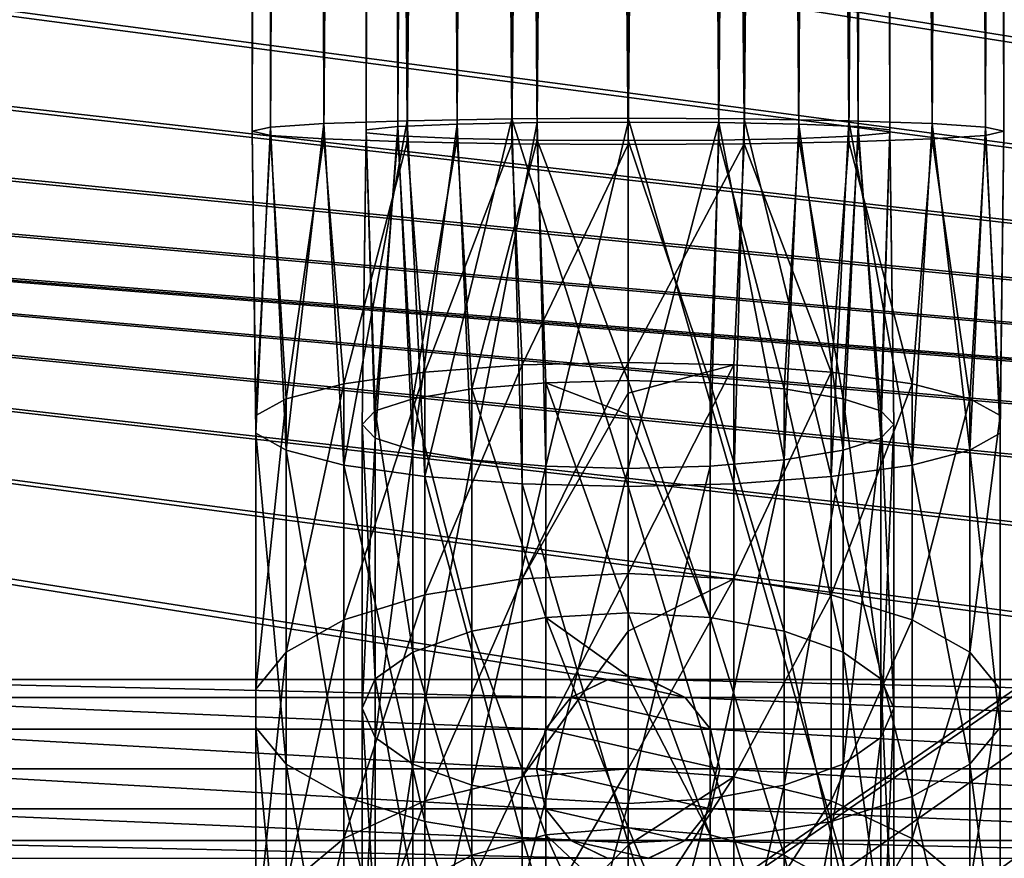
# Model space of a CAD drawing. Header units: metres. Extents: x -150 to 307, y -550 to 84.
# Tile 24 of 256: x -17 to 10, y -378 to -356. Entities that reach past the tile are written whole.
import ezdxf

# ---------------------------------------------------------------- set-up
doc = ezdxf.new("R2010")
doc.units = ezdxf.units.M
doc.layers.add('solid_26006363', color=7, linetype='CONTINUOUS')

msp = doc.modelspace()

# ---------------------------------------------------------------- linework, layer by layer
at = {"layer": 'solid_26006363'}
for points in [[(-8.292424, -358.393768, 1300.671387), (-8.292424, -38.393757, 1289.496704), (-9.748329, -38.493477, 1286.641113)], [(-6.024799, -358.314606, 1302.937622), (-6.024799, -38.314617, 1291.763062), (-8.292424, -38.393757, 1289.496704)], [(-8.292424, -358.393768, 1300.671387), (-6.024799, -358.314606, 1302.937622), (-8.292424, -38.393757, 1289.496704)], [(-3.167424, -358.263794, 1304.3927), (-3.167424, -38.263809, 1293.218018), (-6.024799, -38.314617, 1291.763062)], [(-6.024799, -358.314606, 1302.937622), (-3.167424, -358.263794, 1304.3927), (-6.024799, -38.314617, 1291.763062)], [(-4.66021, -358.410187, 1300.200684), (-4.66021, -38.410194, 1289.026123), (-2.479646, -38.366257, 1290.284302)], [(-2.479646, -358.366272, 1301.458862), (-4.66021, -358.410187, 1300.200684), (-2.479646, -38.366257, 1290.284302)], [(0, -358.246307, 1304.894043), (0, -38.2463, 1293.71936), (-3.167424, -38.263809, 1293.218018)], [(-3.167424, -358.263794, 1304.3927), (0, -358.246307, 1304.894043), (-3.167424, -38.263809, 1293.218018)], [(-2.479646, -358.366272, 1301.458862), (-2.479646, -38.366257, 1290.284302), (0, -38.350998, 1290.721191)], [(-2.479646, -358.366272, 1301.458862), (0, -38.350998, 1290.721191), (0, -358.351013, 1301.895874)], [(3.167424, -358.263794, 1304.3927), (3.167424, -38.263809, 1293.218018), (0, -38.2463, 1293.71936)], [(3.167424, -358.263794, 1304.3927), (0, -38.2463, 1293.71936), (0, -358.246307, 1304.894043)], [(0, -358.351013, 1301.895874), (0, -38.350998, 1290.721191), (2.479646, -38.366257, 1290.284302)], [(2.479646, -358.366272, 1301.458862), (0, -358.351013, 1301.895874), (2.479646, -38.366257, 1290.284302)], [(2.479646, -358.366272, 1301.458862), (2.479646, -38.366257, 1290.284302), (4.66021, -38.410194, 1289.026123)], [(6.024799, -358.314606, 1302.937622), (6.024799, -38.314617, 1291.763062), (3.167424, -38.263809, 1293.218018)], [(3.167424, -358.263794, 1304.3927), (6.024799, -358.314606, 1302.937622), (3.167424, -38.263809, 1293.218018)], [(8.292424, -358.393768, 1300.671387), (8.292424, -38.393757, 1289.496704), (6.024799, -38.314617, 1291.763062)], [(6.024799, -358.314606, 1302.937622), (8.292424, -358.393768, 1300.671387), (6.024799, -38.314617, 1291.763062)], [(9.748329, -358.493469, 1297.815796), (9.748329, -38.493477, 1286.641113), (8.292424, -38.393757, 1289.496704)], [(8.292424, -358.393768, 1300.671387), (9.748329, -358.493469, 1297.815796), (8.292424, -38.393757, 1289.496704)], [(-9.748329, -358.493469, 1297.815796), (-9.748329, -38.493477, 1286.641113), (-10.25, -38.604019, 1283.475586)], [(-10.25, -358.604034, 1294.650269), (-10.25, -38.604019, 1283.475586), (-9.748329, -38.714561, 1280.310181)], [(-10.25, -358.604034, 1294.650269), (-9.748329, -358.493469, 1297.815796), (-10.25, -38.604019, 1283.475586)], [(-9.748329, -358.493469, 1297.815796), (-8.292424, -358.393768, 1300.671387), (-9.748329, -38.493477, 1286.641113)], [(-7.139856, -358.560089, 1295.908447), (-7.139856, -38.560085, 1284.733765), (-6.278684, -38.477509, 1287.098389)], [(-6.278684, -358.477509, 1298.273071), (-7.139856, -358.560089, 1295.908447), (-6.278684, -38.477509, 1287.098389)], [(-7.139856, -358.647949, 1293.39209), (-7.139856, -38.647957, 1282.217407), (-7.139856, -38.560085, 1284.733765)], [(-7.139856, -358.560089, 1295.908447), (-7.139856, -358.647949, 1293.39209), (-7.139856, -38.560085, 1284.733765)], [(-6.278684, -358.73053, 1291.027466), (-6.278684, -38.73053, 1279.852783), (-7.139856, -38.647957, 1282.217407)], [(-7.139856, -358.647949, 1293.39209), (-6.278684, -358.73053, 1291.027466), (-7.139856, -38.647957, 1282.217407)], [(-6.278684, -358.477509, 1298.273071), (-6.278684, -38.477509, 1287.098389), (-4.66021, -38.410194, 1289.026123)], [(-4.66021, -358.410187, 1300.200684), (-6.278684, -358.477509, 1298.273071), (-4.66021, -38.410194, 1289.026123)], [(4.66021, -358.410187, 1300.200684), (2.479646, -358.366272, 1301.458862), (4.66021, -38.410194, 1289.026123)], [(4.66021, -358.410187, 1300.200684), (4.66021, -38.410194, 1289.026123), (6.278684, -38.477509, 1287.098389)], [(6.278684, -358.477509, 1298.273071), (4.66021, -358.410187, 1300.200684), (6.278684, -38.477509, 1287.098389)], [(6.278684, -358.477509, 1298.273071), (6.278684, -38.477509, 1287.098389), (7.139856, -38.560085, 1284.733765)], [(7.139856, -358.560089, 1295.908447), (6.278684, -358.477509, 1298.273071), (7.139856, -38.560085, 1284.733765)], [(7.139856, -358.647949, 1293.39209), (7.139856, -38.647957, 1282.217407), (6.278684, -38.73053, 1279.852783)], [(7.139856, -358.560089, 1295.908447), (7.139856, -38.560085, 1284.733765), (7.139856, -38.647957, 1282.217407)], [(7.139856, -358.647949, 1293.39209), (7.139856, -358.560089, 1295.908447), (7.139856, -38.647957, 1282.217407)], [(10.25, -358.604034, 1294.650269), (10.25, -38.604019, 1283.475586), (9.748329, -38.493477, 1286.641113)], [(9.748329, -358.493469, 1297.815796), (10.25, -358.604034, 1294.650269), (9.748329, -38.493477, 1286.641113)], [(9.748329, -358.714569, 1291.484741), (9.748329, -38.714561, 1280.310181), (10.25, -38.604019, 1283.475586)], [(10.25, -358.604034, 1294.650269), (9.748329, -358.714569, 1291.484741), (10.25, -38.604019, 1283.475586)], [(-9.748329, -358.714569, 1291.484741), (-10.25, -358.604034, 1294.650269), (-9.748329, -38.714561, 1280.310181)], [(-9.748329, -358.714569, 1291.484741), (-9.748329, -38.714561, 1280.310181), (-8.292424, -38.814281, 1277.454468)], [(-8.292424, -358.81427, 1288.62915), (-9.748329, -358.714569, 1291.484741), (-8.292424, -38.814281, 1277.454468)], [(-8.292424, -358.81427, 1288.62915), (-8.292424, -38.814281, 1277.454468), (-6.024799, -38.893421, 1275.188232)], [(-6.024799, -358.893433, 1286.362915), (-8.292424, -358.81427, 1288.62915), (-6.024799, -38.893421, 1275.188232)], [(-4.66021, -358.797852, 1289.099854), (-4.66021, -38.797844, 1277.925171), (-6.278684, -38.73053, 1279.852783)], [(-6.278684, -358.73053, 1291.027466), (-4.66021, -358.797852, 1289.099854), (-6.278684, -38.73053, 1279.852783)], [(-6.024799, -358.893433, 1286.362915), (-6.024799, -38.893421, 1275.188232), (-3.167424, -38.944233, 1273.733276)], [(-2.479646, -358.841797, 1287.841675), (-2.479646, -38.841782, 1276.666992), (-4.66021, -38.797844, 1277.925171)], [(-4.66021, -358.797852, 1289.099854), (-2.479646, -358.841797, 1287.841675), (-4.66021, -38.797844, 1277.925171)], [(0, -358.857056, 1287.404663), (0, -38.85704, 1276.230103), (-2.479646, -38.841782, 1276.666992)], [(-2.479646, -358.841797, 1287.841675), (0, -358.857056, 1287.404663), (-2.479646, -38.841782, 1276.666992)], [(2.479646, -358.841797, 1287.841675), (2.479646, -38.841782, 1276.666992), (0, -38.85704, 1276.230103)], [(0, -358.857056, 1287.404663), (2.479646, -358.841797, 1287.841675), (0, -38.85704, 1276.230103)], [(4.66021, -358.797852, 1289.099854), (4.66021, -38.797844, 1277.925171), (2.479646, -38.841782, 1276.666992)], [(2.479646, -358.841797, 1287.841675), (4.66021, -358.797852, 1289.099854), (2.479646, -38.841782, 1276.666992)], [(3.167424, -358.944244, 1284.907837), (3.167424, -38.944233, 1273.733276), (6.024799, -38.893421, 1275.188232)], [(6.024799, -358.893433, 1286.362915), (3.167424, -358.944244, 1284.907837), (6.024799, -38.893421, 1275.188232)], [(6.278684, -358.73053, 1291.027466), (6.278684, -38.73053, 1279.852783), (4.66021, -38.797844, 1277.925171)], [(4.66021, -358.797852, 1289.099854), (6.278684, -358.73053, 1291.027466), (4.66021, -38.797844, 1277.925171)], [(6.024799, -358.893433, 1286.362915), (6.024799, -38.893421, 1275.188232), (8.292424, -38.814281, 1277.454468)], [(8.292424, -358.81427, 1288.62915), (6.024799, -358.893433, 1286.362915), (8.292424, -38.814281, 1277.454468)], [(6.278684, -358.73053, 1291.027466), (7.139856, -358.647949, 1293.39209), (6.278684, -38.73053, 1279.852783)], [(8.292424, -358.81427, 1288.62915), (8.292424, -38.814281, 1277.454468), (9.748329, -38.714561, 1280.310181)], [(9.748329, -358.714569, 1291.484741), (8.292424, -358.81427, 1288.62915), (9.748329, -38.714561, 1280.310181)], [(-3.167424, -358.944244, 1284.907837), (-6.024799, -358.893433, 1286.362915), (-3.167424, -38.944233, 1273.733276)], [(-3.167424, -358.944244, 1284.907837), (-3.167424, -38.944233, 1273.733276), (0, -38.961739, 1273.231934)], [(0, -358.961731, 1284.406494), (-3.167424, -358.944244, 1284.907837), (0, -38.961739, 1273.231934)], [(0, -358.961731, 1284.406494), (0, -38.961739, 1273.231934), (3.167424, -38.944233, 1273.733276)], [(3.167424, -358.944244, 1284.907837), (0, -358.961731, 1284.406494), (3.167424, -38.944233, 1273.733276)], [(-131, -291, 1206.174683), (-10.275216, -388.140503, 1206.174683), (131, -291, 1206.174683)], [(-131, -291, 1206.174683), (-131, -509, 1206.174683), (-10.275216, -388.140503, 1206.174683)], [(131, -291, 1206.174683), (-10.275216, -388.140503, 1206.174683), (-6.515693, -385.724579, 1206.174683)], [(131, -291, 1206.174683), (-6.515693, -385.724579, 1206.174683), (-2.23084, -384.466614, 1206.174683)], [(131, -291, 1206.174683), (-2.23084, -384.466614, 1206.174683), (2.23084, -384.466614, 1206.174683)], [(131, -291, 1206.174683), (2.23084, -384.466614, 1206.174683), (6.515693, -385.724579, 1206.174683)], [(131, -291, 1206.174683), (6.515693, -385.724579, 1206.174683), (10.275216, -388.140503, 1206.174683)], [(120.554741, -373.562531, 1201.174683), (-120.554741, -354.437469, 1201.174683), (-119.445259, -354.437469, 1201.174683)], [(0.554741, -373.562531, 1201.174683), (-0.554741, -373.562531, 1201.174683), (-120.554741, -354.437469, 1201.174683)], [(-23.445259, -373.562531, 1201.174683), (-120.554741, -354.437469, 1201.174683), (-0.554741, -373.562531, 1201.174683)], [(23.445259, -373.562531, 1201.174683), (0.554741, -373.562531, 1201.174683), (-120.554741, -354.437469, 1201.174683)], [(24.554741, -373.562531, 1201.174683), (23.445259, -373.562531, 1201.174683), (-120.554741, -354.437469, 1201.174683)], [(47.445259, -373.562531, 1201.174683), (24.554741, -373.562531, 1201.174683), (-120.554741, -354.437469, 1201.174683)], [(48.554741, -373.562531, 1201.174683), (47.445259, -373.562531, 1201.174683), (-120.554741, -354.437469, 1201.174683)], [(71.445259, -373.562531, 1201.174683), (48.554741, -373.562531, 1201.174683), (-120.554741, -354.437469, 1201.174683)], [(72.554741, -373.562531, 1201.174683), (71.445259, -373.562531, 1201.174683), (-120.554741, -354.437469, 1201.174683)], [(95.445259, -373.562531, 1201.174683), (72.554741, -373.562531, 1201.174683), (-120.554741, -354.437469, 1201.174683)], [(96.554741, -373.562531, 1201.174683), (95.445259, -373.562531, 1201.174683), (-120.554741, -354.437469, 1201.174683)], [(119.445259, -373.562531, 1201.174683), (96.554741, -373.562531, 1201.174683), (-120.554741, -354.437469, 1201.174683)], [(120.554741, -373.562531, 1201.174683), (119.445259, -373.562531, 1201.174683), (-120.554741, -354.437469, 1201.174683)], [(120.554741, -373.562531, 1201.174683), (-119.445259, -354.437469, 1201.174683), (-96.554741, -354.437469, 1201.174683)], [(120.554741, -373.562531, 1201.174683), (-96.554741, -354.437469, 1201.174683), (-95.445259, -354.437469, 1201.174683)], [(120.554741, -373.562531, 1201.174683), (-95.445259, -354.437469, 1201.174683), (-72.554741, -354.437469, 1201.174683)], [(120.554741, -373.562531, 1201.174683), (-72.554741, -354.437469, 1201.174683), (-71.445259, -354.437469, 1201.174683)], [(120.554741, -373.562531, 1201.174683), (-71.445259, -354.437469, 1201.174683), (-48.554741, -354.437469, 1201.174683)], [(120.554741, -373.562531, 1201.174683), (-48.554741, -354.437469, 1201.174683), (-47.445259, -354.437469, 1201.174683)], [(120.554741, -373.562531, 1201.174683), (-47.445259, -354.437469, 1201.174683), (-24.554741, -354.437469, 1201.174683)], [(120.554741, -373.562531, 1201.174683), (-24.554741, -354.437469, 1201.174683), (-23.445259, -354.437469, 1201.174683)], [(120.554741, -373.562531, 1201.174683), (-23.445259, -354.437469, 1201.174683), (-0.554741, -354.437469, 1201.174683)], [(120.554741, -373.562531, 1201.174683), (-0.554741, -354.437469, 1201.174683), (0.554741, -354.437469, 1201.174683)], [(120.554741, -373.562531, 1201.174683), (0.554741, -354.437469, 1201.174683), (23.445259, -354.437469, 1201.174683)], [(-9.323728, -367.304688, 1298.325684), (-8.292424, -358.393768, 1300.671387), (-9.748329, -358.493469, 1297.815796)], [(-9.323728, -367.304688, 1298.325684), (-7.746433, -367.709747, 1300.746338), (-8.292424, -358.393768, 1300.671387)], [(-7.746433, -367.709747, 1300.746338), (-6.024799, -358.314606, 1302.937622), (-8.292424, -358.393768, 1300.671387)], [(-7.746433, -367.709747, 1300.746338), (-5.541568, -368.025085, 1302.630615), (-6.024799, -358.314606, 1302.937622)], [(-6.89516, -366.97168, 1296.335693), (-7.139856, -358.560089, 1295.908447), (-6.278684, -358.477509, 1298.273071)], [(-5.865373, -367.305237, 1298.329102), (-6.89516, -366.97168, 1296.335693), (-6.278684, -358.477509, 1298.273071)], [(-5.865373, -367.305237, 1298.329102), (-6.278684, -358.477509, 1298.273071), (-4.66021, -358.410187, 1300.200684)], [(-5.541568, -368.025085, 1302.630615), (-3.167424, -358.263794, 1304.3927), (-6.024799, -358.314606, 1302.937622)], [(-4.261443, -367.569977, 1299.911011), (-5.865373, -367.305237, 1298.329102), (-4.66021, -358.410187, 1300.200684)], [(-5.541568, -368.025085, 1302.630615), (-2.887759, -368.225128, 1303.82605), (-3.167424, -358.263794, 1304.3927)], [(-4.261443, -367.569977, 1299.911011), (-4.66021, -358.410187, 1300.200684), (-2.479646, -358.366272, 1301.458862)], [(-2.240373, -367.739929, 1300.926636), (-4.261443, -367.569977, 1299.911011), (-2.479646, -358.366272, 1301.458862)], [(0, -368.29364, 1304.235474), (0, -358.246307, 1304.894043), (-3.167424, -358.263794, 1304.3927)], [(-2.887759, -368.225128, 1303.82605), (0, -368.29364, 1304.235474), (-3.167424, -358.263794, 1304.3927)], [(-2.240373, -367.739929, 1300.926636), (-2.479646, -358.366272, 1301.458862), (0, -358.351013, 1301.895874)], [(-2.240373, -367.739929, 1300.926636), (0, -358.351013, 1301.895874), (0, -367.798492, 1301.276611)], [(2.887759, -368.225128, 1303.82605), (3.167424, -358.263794, 1304.3927), (0, -358.246307, 1304.894043)], [(2.887759, -368.225128, 1303.82605), (0, -358.246307, 1304.894043), (0, -368.29364, 1304.235474)], [(0, -367.798492, 1301.276611), (0, -358.351013, 1301.895874), (2.479646, -358.366272, 1301.458862)], [(2.240373, -367.739929, 1300.926636), (0, -367.798492, 1301.276611), (2.479646, -358.366272, 1301.458862)], [(4.261443, -367.569977, 1299.911011), (2.240373, -367.739929, 1300.926636), (2.479646, -358.366272, 1301.458862)], [(4.261443, -367.569977, 1299.911011), (2.479646, -358.366272, 1301.458862), (4.66021, -358.410187, 1300.200684)], [(2.887759, -368.225128, 1303.82605), (5.541568, -368.025085, 1302.630615), (3.167424, -358.263794, 1304.3927)], [(5.541568, -368.025085, 1302.630615), (6.024799, -358.314606, 1302.937622), (3.167424, -358.263794, 1304.3927)], [(5.865373, -367.305237, 1298.329102), (4.261443, -367.569977, 1299.911011), (4.66021, -358.410187, 1300.200684)], [(5.865373, -367.305237, 1298.329102), (4.66021, -358.410187, 1300.200684), (6.278684, -358.477509, 1298.273071)], [(5.541568, -368.025085, 1302.630615), (7.746433, -367.709747, 1300.746338), (6.024799, -358.314606, 1302.937622)], [(6.89516, -366.97168, 1296.335693), (5.865373, -367.305237, 1298.329102), (6.278684, -358.477509, 1298.273071)], [(7.746433, -367.709747, 1300.746338), (8.292424, -358.393768, 1300.671387), (6.024799, -358.314606, 1302.937622)], [(6.89516, -366.97168, 1296.335693), (6.278684, -358.477509, 1298.273071), (7.139856, -358.560089, 1295.908447)], [(7.746433, -367.709747, 1300.746338), (9.323728, -367.304688, 1298.325684), (8.292424, -358.393768, 1300.671387)], [(9.323728, -367.304688, 1298.325684), (9.748329, -358.493469, 1297.815796), (8.292424, -358.393768, 1300.671387)], [(-10.14567, -366.842651, 1295.564819), (-9.748329, -358.493469, 1297.815796), (-10.25, -358.604034, 1294.650269)], [(-10.14567, -366.361145, 1292.687378), (-10.25, -358.604034, 1294.650269), (-9.748329, -358.714569, 1291.484741)], [(-10.14567, -366.361145, 1292.687378), (-10.14567, -366.842651, 1295.564819), (-10.25, -358.604034, 1294.650269)], [(-10.14567, -366.842651, 1295.564819), (-9.323728, -367.304688, 1298.325684), (-9.748329, -358.493469, 1297.815796)], [(-9.323728, -365.899139, 1289.926514), (-10.14567, -366.361145, 1292.687378), (-9.748329, -358.714569, 1291.484741)], [(-9.323728, -365.899139, 1289.926514), (-9.748329, -358.714569, 1291.484741), (-8.292424, -358.81427, 1288.62915)], [(-7.25, -366.601898, 1294.126099), (-7.139856, -358.647949, 1293.39209), (-7.139856, -358.560089, 1295.908447)], [(-6.89516, -366.97168, 1296.335693), (-7.25, -366.601898, 1294.126099), (-7.139856, -358.560089, 1295.908447)], [(-7.25, -366.601898, 1294.126099), (-6.89516, -366.232147, 1291.916382), (-7.139856, -358.647949, 1293.39209)], [(-6.89516, -366.232147, 1291.916382), (-6.278684, -358.73053, 1291.027466), (-7.139856, -358.647949, 1293.39209)], [(-6.89516, -366.232147, 1291.916382), (-5.865373, -365.89856, 1289.923096), (-6.278684, -358.73053, 1291.027466)], [(-5.865373, -365.89856, 1289.923096), (-4.66021, -358.797852, 1289.099854), (-6.278684, -358.73053, 1291.027466)], [(5.865373, -365.89856, 1289.923096), (6.278684, -358.73053, 1291.027466), (4.66021, -358.797852, 1289.099854)], [(5.865373, -365.89856, 1289.923096), (6.89516, -366.232147, 1291.916382), (6.278684, -358.73053, 1291.027466)], [(6.89516, -366.232147, 1291.916382), (7.139856, -358.647949, 1293.39209), (6.278684, -358.73053, 1291.027466)], [(7.25, -366.601898, 1294.126099), (6.89516, -366.97168, 1296.335693), (7.139856, -358.560089, 1295.908447)], [(6.89516, -366.232147, 1291.916382), (7.25, -366.601898, 1294.126099), (7.139856, -358.647949, 1293.39209)], [(7.25, -366.601898, 1294.126099), (7.139856, -358.560089, 1295.908447), (7.139856, -358.647949, 1293.39209)], [(9.323728, -365.899139, 1289.926514), (8.292424, -358.81427, 1288.62915), (9.748329, -358.714569, 1291.484741)], [(9.323728, -367.304688, 1298.325684), (10.14567, -366.842651, 1295.564819), (9.748329, -358.493469, 1297.815796)], [(10.14567, -366.361145, 1292.687378), (9.323728, -365.899139, 1289.926514), (9.748329, -358.714569, 1291.484741)], [(10.14567, -366.842651, 1295.564819), (10.25, -358.604034, 1294.650269), (9.748329, -358.493469, 1297.815796)], [(10.14567, -366.361145, 1292.687378), (9.748329, -358.714569, 1291.484741), (10.25, -358.604034, 1294.650269)], [(10.14567, -366.842651, 1295.564819), (10.14567, -366.361145, 1292.687378), (10.25, -358.604034, 1294.650269)], [(-7.746433, -365.494049, 1287.505859), (-9.323728, -365.899139, 1289.926514), (-8.292424, -358.81427, 1288.62915)], [(-7.746433, -365.494049, 1287.505859), (-8.292424, -358.81427, 1288.62915), (-6.024799, -358.893433, 1286.362915)], [(-5.541568, -365.178711, 1285.62146), (-7.746433, -365.494049, 1287.505859), (-6.024799, -358.893433, 1286.362915)], [(-5.541568, -365.178711, 1285.62146), (-6.024799, -358.893433, 1286.362915), (-3.167424, -358.944244, 1284.907837)], [(-5.865373, -365.89856, 1289.923096), (-4.261443, -365.63385, 1288.341187), (-4.66021, -358.797852, 1289.099854)], [(-2.887759, -364.978699, 1284.426147), (-5.541568, -365.178711, 1285.62146), (-3.167424, -358.944244, 1284.907837)], [(-4.261443, -365.63385, 1288.341187), (-2.479646, -358.841797, 1287.841675), (-4.66021, -358.797852, 1289.099854)], [(-4.261443, -365.63385, 1288.341187), (-2.240373, -365.463867, 1287.325439), (-2.479646, -358.841797, 1287.841675)], [(-2.887759, -364.978699, 1284.426147), (-3.167424, -358.944244, 1284.907837), (0, -358.961731, 1284.406494)], [(0, -364.910156, 1284.016602), (-2.887759, -364.978699, 1284.426147), (0, -358.961731, 1284.406494)], [(0, -365.405304, 1286.975464), (0, -358.857056, 1287.404663), (-2.479646, -358.841797, 1287.841675)], [(-2.240373, -365.463867, 1287.325439), (0, -365.405304, 1286.975464), (-2.479646, -358.841797, 1287.841675)], [(2.240373, -365.463867, 1287.325439), (2.479646, -358.841797, 1287.841675), (0, -358.857056, 1287.404663)], [(0, -365.405304, 1286.975464), (2.240373, -365.463867, 1287.325439), (0, -358.857056, 1287.404663)], [(0, -364.910156, 1284.016602), (0, -358.961731, 1284.406494), (3.167424, -358.944244, 1284.907837)], [(2.887759, -364.978699, 1284.426147), (0, -364.910156, 1284.016602), (3.167424, -358.944244, 1284.907837)], [(2.240373, -365.463867, 1287.325439), (4.261443, -365.63385, 1288.341187), (2.479646, -358.841797, 1287.841675)], [(4.261443, -365.63385, 1288.341187), (4.66021, -358.797852, 1289.099854), (2.479646, -358.841797, 1287.841675)], [(5.541568, -365.178711, 1285.62146), (2.887759, -364.978699, 1284.426147), (3.167424, -358.944244, 1284.907837)], [(5.541568, -365.178711, 1285.62146), (3.167424, -358.944244, 1284.907837), (6.024799, -358.893433, 1286.362915)], [(4.261443, -365.63385, 1288.341187), (5.865373, -365.89856, 1289.923096), (4.66021, -358.797852, 1289.099854)], [(7.746433, -365.494049, 1287.505859), (5.541568, -365.178711, 1285.62146), (6.024799, -358.893433, 1286.362915)], [(7.746433, -365.494049, 1287.505859), (6.024799, -358.893433, 1286.362915), (8.292424, -358.81427, 1288.62915)], [(9.323728, -365.899139, 1289.926514), (7.746433, -365.494049, 1287.505859), (8.292424, -358.81427, 1288.62915)], [(-2.887759, -370.815887, 1282.834106), (-2.887759, -364.978699, 1284.426147), (0, -364.910156, 1284.016602)], [(0, -365.749359, 1283.86377), (-2.887759, -370.815887, 1282.834106), (0, -364.910156, 1284.016602)], [(2.887759, -364.978699, 1284.426147), (0, -365.749359, 1283.86377), (0, -364.910156, 1284.016602)], [(-7.746433, -371.935486, 1285.749023), (-7.746433, -365.494049, 1287.505859), (-5.541568, -365.178711, 1285.62146)], [(-5.541568, -371.250458, 1283.965454), (-7.746433, -371.935486, 1285.749023), (-5.541568, -365.178711, 1285.62146)], [(-5.541568, -371.250458, 1283.965454), (-5.541568, -365.178711, 1285.62146), (-2.887759, -364.978699, 1284.426147)], [(-2.887759, -370.815887, 1282.834106), (-5.541568, -371.250458, 1283.965454), (-2.887759, -364.978699, 1284.426147)], [(2.887759, -364.978699, 1284.426147), (0, -370.667023, 1282.446533), (0, -365.749359, 1283.86377)], [(2.887759, -370.815887, 1282.834106), (0, -370.667023, 1282.446533), (2.887759, -364.978699, 1284.426147)], [(2.887759, -370.815887, 1282.834106), (2.887759, -364.978699, 1284.426147), (5.541568, -365.178711, 1285.62146)], [(5.541568, -371.250458, 1283.965454), (2.887759, -370.815887, 1282.834106), (5.541568, -365.178711, 1285.62146)], [(5.541568, -371.250458, 1283.965454), (5.541568, -365.178711, 1285.62146), (7.746433, -365.494049, 1287.505859)], [(-2.240373, -371.869904, 1285.578247), (-2.240373, -365.463867, 1287.325439), (-4.261443, -365.63385, 1288.341187)], [(-2.240373, -365.463867, 1287.325439), (0, -366.329132, 1286.807251), (0, -365.405304, 1286.975464)], [(-2.240373, -365.463867, 1287.325439), (0, -371.742676, 1285.24707), (0, -366.329132, 1286.807251)], [(-2.240373, -371.869904, 1285.578247), (0, -371.742676, 1285.24707), (-2.240373, -365.463867, 1287.325439)], [(2.240373, -371.869904, 1285.578247), (2.240373, -365.463867, 1287.325439), (0, -365.405304, 1286.975464)], [(0, -366.329132, 1286.807251), (2.240373, -371.869904, 1285.578247), (0, -365.405304, 1286.975464)], [(4.261443, -372.239166, 1286.539551), (4.261443, -365.63385, 1288.341187), (2.240373, -365.463867, 1287.325439)], [(2.240373, -371.869904, 1285.578247), (4.261443, -372.239166, 1286.539551), (2.240373, -365.463867, 1287.325439)], [(-9.323728, -372.815491, 1288.040161), (-9.323728, -365.899139, 1289.926514), (-7.746433, -365.494049, 1287.505859)], [(-7.746433, -371.935486, 1285.749023), (-9.323728, -372.815491, 1288.040161), (-7.746433, -365.494049, 1287.505859)], [(-4.261443, -372.239166, 1286.539551), (-4.261443, -365.63385, 1288.341187), (-5.865373, -365.89856, 1289.923096)], [(-4.261443, -372.239166, 1286.539551), (-2.240373, -371.869904, 1285.578247), (-4.261443, -365.63385, 1288.341187)], [(5.865373, -372.81424, 1288.036865), (5.865373, -365.89856, 1289.923096), (4.261443, -365.63385, 1288.341187)], [(4.261443, -372.239166, 1286.539551), (5.865373, -372.81424, 1288.036865), (4.261443, -365.63385, 1288.341187)], [(7.746433, -371.935486, 1285.749023), (5.541568, -371.250458, 1283.965454), (7.746433, -365.494049, 1287.505859)], [(7.746433, -371.935486, 1285.749023), (7.746433, -365.494049, 1287.505859), (9.323728, -365.899139, 1289.926514)], [(-10.14567, -373.819183, 1290.653198), (-10.14567, -366.361145, 1292.687378), (-9.323728, -365.899139, 1289.926514)], [(-9.323728, -372.815491, 1288.040161), (-10.14567, -373.819183, 1290.653198), (-9.323728, -365.899139, 1289.926514)], [(-5.865373, -372.81424, 1288.036865), (-5.865373, -365.89856, 1289.923096), (-6.89516, -366.232147, 1291.916382)], [(-5.865373, -372.81424, 1288.036865), (-4.261443, -372.239166, 1286.539551), (-5.865373, -365.89856, 1289.923096)], [(0, -365.749359, 1283.86377), (0, -370.667023, 1282.446533), (-2.887759, -370.815887, 1282.834106)], [(6.89516, -373.53891, 1289.923584), (6.89516, -366.232147, 1291.916382), (5.865373, -365.89856, 1289.923096)], [(5.865373, -372.81424, 1288.036865), (6.89516, -373.53891, 1289.923584), (5.865373, -365.89856, 1289.923096)], [(9.323728, -372.815491, 1288.040161), (7.746433, -371.935486, 1285.749023), (9.323728, -365.899139, 1289.926514)], [(9.323728, -372.815491, 1288.040161), (9.323728, -365.899139, 1289.926514), (10.14567, -366.361145, 1292.687378)], [(-6.89516, -373.53891, 1289.923584), (-6.89516, -366.232147, 1291.916382), (-7.25, -366.601898, 1294.126099)], [(-6.89516, -373.53891, 1289.923584), (-5.865373, -372.81424, 1288.036865), (-6.89516, -366.232147, 1291.916382)], [(7.25, -374.342224, 1292.015015), (7.25, -366.601898, 1294.126099), (6.89516, -366.232147, 1291.916382)], [(6.89516, -373.53891, 1289.923584), (7.25, -374.342224, 1292.015015), (6.89516, -366.232147, 1291.916382)], [(-10.14567, -374.865234, 1293.376709), (-10.14567, -366.842651, 1295.564819), (-10.14567, -366.361145, 1292.687378)], [(-10.14567, -373.819183, 1290.653198), (-10.14567, -374.865234, 1293.376709), (-10.14567, -366.361145, 1292.687378)], [(0, -366.329132, 1286.807251), (0, -371.742676, 1285.24707), (2.240373, -371.869904, 1285.578247)], [(10.14567, -373.819183, 1290.653198), (9.323728, -372.815491, 1288.040161), (10.14567, -366.361145, 1292.687378)], [(10.14567, -373.819183, 1290.653198), (10.14567, -366.361145, 1292.687378), (10.14567, -366.842651, 1295.564819)], [(-7.25, -374.342224, 1292.015015), (-7.25, -366.601898, 1294.126099), (-6.89516, -366.97168, 1296.335693)], [(-7.25, -374.342224, 1292.015015), (-6.89516, -373.53891, 1289.923584), (-7.25, -366.601898, 1294.126099)], [(6.89516, -375.145508, 1294.106445), (6.89516, -366.97168, 1296.335693), (7.25, -366.601898, 1294.126099)], [(7.25, -374.342224, 1292.015015), (6.89516, -375.145508, 1294.106445), (7.25, -366.601898, 1294.126099)], [(-9.323728, -375.868958, 1295.989868), (-9.323728, -367.304688, 1298.325684), (-10.14567, -366.842651, 1295.564819)], [(-10.14567, -374.865234, 1293.376709), (-9.323728, -375.868958, 1295.989868), (-10.14567, -366.842651, 1295.564819)], [(-6.89516, -375.145508, 1294.106445), (-7.25, -374.342224, 1292.015015), (-6.89516, -366.97168, 1296.335693)], [(-6.89516, -375.145508, 1294.106445), (-6.89516, -366.97168, 1296.335693), (-5.865373, -367.305237, 1298.329102)], [(5.865373, -375.870178, 1295.993042), (5.865373, -367.305237, 1298.329102), (6.89516, -366.97168, 1296.335693)], [(6.89516, -375.145508, 1294.106445), (5.865373, -375.870178, 1295.993042), (6.89516, -366.97168, 1296.335693)], [(10.14567, -374.865234, 1293.376709), (10.14567, -366.842651, 1295.564819), (9.323728, -367.304688, 1298.325684)], [(10.14567, -374.865234, 1293.376709), (10.14567, -373.819183, 1290.653198), (10.14567, -366.842651, 1295.564819)], [(-7.746433, -376.748962, 1298.281006), (-7.746433, -367.709747, 1300.746338), (-9.323728, -367.304688, 1298.325684)], [(-9.323728, -375.868958, 1295.989868), (-7.746433, -376.748962, 1298.281006), (-9.323728, -367.304688, 1298.325684)], [(-5.865373, -375.870178, 1295.993042), (-6.89516, -375.145508, 1294.106445), (-5.865373, -367.305237, 1298.329102)], [(-5.865373, -375.870178, 1295.993042), (-5.865373, -367.305237, 1298.329102), (-4.261443, -367.569977, 1299.911011)], [(4.261443, -376.445282, 1297.490356), (4.261443, -367.569977, 1299.911011), (5.865373, -367.305237, 1298.329102)], [(5.865373, -375.870178, 1295.993042), (4.261443, -376.445282, 1297.490356), (5.865373, -367.305237, 1298.329102)], [(9.323728, -375.868958, 1295.989868), (9.323728, -367.304688, 1298.325684), (7.746433, -367.709747, 1300.746338)], [(9.323728, -375.868958, 1295.989868), (10.14567, -374.865234, 1293.376709), (9.323728, -367.304688, 1298.325684)], [(-4.261443, -376.445282, 1297.490356), (-5.865373, -375.870178, 1295.993042), (-4.261443, -367.569977, 1299.911011)], [(-4.261443, -376.445282, 1297.490356), (-4.261443, -367.569977, 1299.911011), (-2.240373, -367.739929, 1300.926636)], [(2.240373, -376.814514, 1298.45166), (2.240373, -367.739929, 1300.926636), (4.261443, -367.569977, 1299.911011)], [(4.261443, -376.445282, 1297.490356), (2.240373, -376.814514, 1298.45166), (4.261443, -367.569977, 1299.911011)], [(-5.541568, -377.43399, 1300.064453), (-5.541568, -368.025085, 1302.630615), (-7.746433, -367.709747, 1300.746338)], [(-7.746433, -376.748962, 1298.281006), (-5.541568, -377.43399, 1300.064453), (-7.746433, -367.709747, 1300.746338)], [(-2.240373, -376.814514, 1298.45166), (-4.261443, -376.445282, 1297.490356), (-2.240373, -367.739929, 1300.926636)], [(-2.240373, -376.814514, 1298.45166), (-2.240373, -367.739929, 1300.926636), (0, -367.798492, 1301.276611)], [(-2.240373, -376.814514, 1298.45166), (0, -367.798492, 1301.276611), (0, -376.941742, 1298.782959)], [(0, -376.941742, 1298.782959), (0, -367.798492, 1301.276611), (2.240373, -367.739929, 1300.926636)], [(2.240373, -376.814514, 1298.45166), (0, -376.941742, 1298.782959), (2.240373, -367.739929, 1300.926636)], [(7.746433, -376.748962, 1298.281006), (7.746433, -367.709747, 1300.746338), (5.541568, -368.025085, 1302.630615)], [(7.746433, -376.748962, 1298.281006), (9.323728, -375.868958, 1295.989868), (7.746433, -367.709747, 1300.746338)], [(-2.887759, -377.86853, 1301.195801), (-2.887759, -368.225128, 1303.82605), (-5.541568, -368.025085, 1302.630615)], [(-5.541568, -377.43399, 1300.064453), (-2.887759, -377.86853, 1301.195801), (-5.541568, -368.025085, 1302.630615)], [(5.541568, -377.43399, 1300.064453), (5.541568, -368.025085, 1302.630615), (2.887759, -368.225128, 1303.82605)], [(5.541568, -377.43399, 1300.064453), (7.746433, -376.748962, 1298.281006), (5.541568, -368.025085, 1302.630615)], [(0, -378.017395, 1301.583496), (0, -368.29364, 1304.235474), (-2.887759, -368.225128, 1303.82605)], [(-2.887759, -377.86853, 1301.195801), (0, -378.017395, 1301.583496), (-2.887759, -368.225128, 1303.82605)], [(2.887759, -377.86853, 1301.195801), (2.887759, -368.225128, 1303.82605), (0, -368.29364, 1304.235474)], [(2.887759, -377.86853, 1301.195801), (0, -368.29364, 1304.235474), (0, -378.017395, 1301.583496)], [(2.887759, -377.86853, 1301.195801), (5.541568, -377.43399, 1300.064453), (2.887759, -368.225128, 1303.82605)], [(-5.541568, -376.869568, 1281.131104), (-5.541568, -371.250458, 1283.965454), (-2.887759, -370.815887, 1282.834106)], [(-2.887759, -376.217957, 1280.109253), (-5.541568, -376.869568, 1281.131104), (-2.887759, -370.815887, 1282.834106)], [(-2.887759, -376.217957, 1280.109253), (-2.887759, -370.815887, 1282.834106), (0, -370.667023, 1282.446533)], [(0, -372.235779, 1281.791992), (-2.887759, -376.217957, 1280.109253), (0, -370.667023, 1282.446533)], [(2.887759, -370.815887, 1282.834106), (0, -372.235779, 1281.791992), (0, -370.667023, 1282.446533)], [(2.887759, -370.815887, 1282.834106), (0, -375.99472, 1279.759155), (0, -372.235779, 1281.791992)], [(2.887759, -376.217957, 1280.109253), (0, -375.99472, 1279.759155), (2.887759, -370.815887, 1282.834106)], [(2.887759, -376.217957, 1280.109253), (2.887759, -370.815887, 1282.834106), (5.541568, -371.250458, 1283.965454)], [(-7.746433, -377.896729, 1282.742065), (-7.746433, -371.935486, 1285.749023), (-5.541568, -371.250458, 1283.965454)], [(-5.541568, -376.869568, 1281.131104), (-7.746433, -377.896729, 1282.742065), (-5.541568, -371.250458, 1283.965454)], [(5.541568, -376.869568, 1281.131104), (2.887759, -376.217957, 1280.109253), (5.541568, -371.250458, 1283.965454)], [(5.541568, -376.869568, 1281.131104), (5.541568, -371.250458, 1283.965454), (7.746433, -371.935486, 1285.749023)], [(-2.240373, -377.798431, 1282.587891), (-2.240373, -371.869904, 1285.578247), (-4.261443, -372.239166, 1286.539551)], [(-2.240373, -371.869904, 1285.578247), (0, -373.469666, 1284.526489), (0, -371.742676, 1285.24707)], [(-2.240373, -371.869904, 1285.578247), (0, -377.607635, 1282.288696), (0, -373.469666, 1284.526489)], [(-2.240373, -377.798431, 1282.587891), (0, -377.607635, 1282.288696), (-2.240373, -371.869904, 1285.578247)], [(2.240373, -377.798431, 1282.587891), (2.240373, -371.869904, 1285.578247), (0, -371.742676, 1285.24707)], [(0, -373.469666, 1284.526489), (2.240373, -377.798431, 1282.587891), (0, -371.742676, 1285.24707)], [(4.261443, -378.352081, 1283.456177), (4.261443, -372.239166, 1286.539551), (2.240373, -371.869904, 1285.578247)], [(2.240373, -377.798431, 1282.587891), (4.261443, -378.352081, 1283.456177), (2.240373, -371.869904, 1285.578247)], [(-9.323728, -379.216248, 1284.811401), (-9.323728, -372.815491, 1288.040161), (-7.746433, -371.935486, 1285.749023)], [(-7.746433, -377.896729, 1282.742065), (-9.323728, -379.216248, 1284.811401), (-7.746433, -371.935486, 1285.749023)], [(7.746433, -377.896729, 1282.742065), (5.541568, -376.869568, 1281.131104), (7.746433, -371.935486, 1285.749023)], [(7.746433, -377.896729, 1282.742065), (7.746433, -371.935486, 1285.749023), (9.323728, -372.815491, 1288.040161)], [(-4.261443, -378.352081, 1283.456177), (-4.261443, -372.239166, 1286.539551), (-5.865373, -372.81424, 1288.036865)], [(-4.261443, -378.352081, 1283.456177), (-2.240373, -377.798431, 1282.587891), (-4.261443, -372.239166, 1286.539551)], [(0, -372.235779, 1281.791992), (0, -375.99472, 1279.759155), (-2.887759, -376.217957, 1280.109253)], [(5.865373, -379.214417, 1284.808472), (5.865373, -372.81424, 1288.036865), (4.261443, -372.239166, 1286.539551)], [(4.261443, -378.352081, 1283.456177), (5.865373, -379.214417, 1284.808472), (4.261443, -372.239166, 1286.539551)], [(-10.14567, -380.721252, 1287.171753), (-10.14567, -373.819183, 1290.653198), (-9.323728, -372.815491, 1288.040161)], [(-9.323728, -379.216248, 1284.811401), (-10.14567, -380.721252, 1287.171753), (-9.323728, -372.815491, 1288.040161)], [(-5.865373, -379.214417, 1284.808472), (-5.865373, -372.81424, 1288.036865), (-6.89516, -373.53891, 1289.923584)], [(-5.865373, -379.214417, 1284.808472), (-4.261443, -378.352081, 1283.456177), (-5.865373, -372.81424, 1288.036865)], [(6.89516, -380.301025, 1286.512695), (6.89516, -373.53891, 1289.923584), (5.865373, -372.81424, 1288.036865)], [(5.865373, -379.214417, 1284.808472), (6.89516, -380.301025, 1286.512695), (5.865373, -372.81424, 1288.036865)], [(9.323728, -379.216248, 1284.811401), (7.746433, -377.896729, 1282.742065), (9.323728, -372.815491, 1288.040161)], [(9.323728, -379.216248, 1284.811401), (9.323728, -372.815491, 1288.040161), (10.14567, -373.819183, 1290.653198)], [(0, -373.469666, 1284.526489), (0, -377.607635, 1282.288696), (2.240373, -377.798431, 1282.587891)], [(-23.445259, -373.562531, 1201.174683), (-0.554741, -373.562531, 1201.174683), (-1.557719, -374.045685, 1201.174683)], [(-22.442282, -374.045685, 1201.174683), (-23.445259, -373.562531, 1201.174683), (-1.557719, -374.045685, 1201.174683)], [(-6.89516, -380.301025, 1286.512695), (-6.89516, -373.53891, 1289.923584), (-7.25, -374.342224, 1292.015015)], [(-6.89516, -380.301025, 1286.512695), (-5.865373, -379.214417, 1284.808472), (-6.89516, -373.53891, 1289.923584)], [(-1.559898, -374.047516, 1198.674683), (-1.557719, -374.045685, 1201.174683), (-0.554741, -373.562531, 1201.174683)], [(-1.559898, -374.047516, 1198.674683), (-0.554741, -373.562531, 1201.174683), (-0.556882, -373.564178, 1198.674683)], [(-1.559898, -374.047516, 1198.674683), (-0.556882, -373.564178, 1198.674683), (1.559898, -374.047516, 1198.674683)], [(-0.556882, -373.564178, 1198.674683), (-0.554741, -373.562531, 1201.174683), (0.554741, -373.562531, 1201.174683)], [(-0.556882, -373.564178, 1198.674683), (0.554741, -373.562531, 1201.174683), (0.556882, -373.564178, 1198.674683)], [(-0.556882, -373.564178, 1198.674683), (0.556882, -373.564178, 1198.674683), (1.559898, -374.047516, 1198.674683)], [(22.442282, -374.045685, 1201.174683), (1.557719, -374.045685, 1201.174683), (0.554741, -373.562531, 1201.174683)], [(0.556882, -373.564178, 1198.674683), (0.554741, -373.562531, 1201.174683), (1.557719, -374.045685, 1201.174683)], [(23.445259, -373.562531, 1201.174683), (22.442282, -374.045685, 1201.174683), (0.554741, -373.562531, 1201.174683)], [(0.556882, -373.564178, 1198.674683), (1.557719, -374.045685, 1201.174683), (1.559898, -374.047516, 1198.674683)], [(7.25, -381.505524, 1288.401733), (7.25, -374.342224, 1292.015015), (6.89516, -373.53891, 1289.923584)], [(6.89516, -380.301025, 1286.512695), (7.25, -381.505524, 1288.401733), (6.89516, -373.53891, 1289.923584)], [(-22.442282, -374.045685, 1201.174683), (-1.557719, -374.045685, 1201.174683), (-2.252584, -374.916962, 1201.174683)], [(-21.747416, -374.916962, 1201.174683), (-22.442282, -374.045685, 1201.174683), (-2.252584, -374.916962, 1201.174683)], [(-10.14567, -382.289795, 1289.631592), (-10.14567, -374.865234, 1293.376709), (-10.14567, -373.819183, 1290.653198)], [(-10.14567, -380.721252, 1287.171753), (-10.14567, -382.289795, 1289.631592), (-10.14567, -373.819183, 1290.653198)], [(-2.253087, -374.917419, 1198.674683), (-2.252584, -374.916962, 1201.174683), (-1.557719, -374.045685, 1201.174683)], [(-2.253087, -374.917419, 1198.674683), (-1.557719, -374.045685, 1201.174683), (-1.559898, -374.047516, 1198.674683)], [(-2.253087, -374.917419, 1198.674683), (-1.559898, -374.047516, 1198.674683), (2.253087, -374.917419, 1198.674683)], [(-1.559898, -374.047516, 1198.674683), (1.559898, -374.047516, 1198.674683), (2.253087, -374.917419, 1198.674683)], [(21.747416, -374.916962, 1201.174683), (2.252584, -374.916962, 1201.174683), (1.557719, -374.045685, 1201.174683)], [(1.559898, -374.047516, 1198.674683), (1.557719, -374.045685, 1201.174683), (2.252584, -374.916962, 1201.174683)], [(22.442282, -374.045685, 1201.174683), (21.747416, -374.916962, 1201.174683), (1.557719, -374.045685, 1201.174683)], [(1.559898, -374.047516, 1198.674683), (2.252584, -374.916962, 1201.174683), (2.253087, -374.917419, 1198.674683)], [(10.14567, -380.721252, 1287.171753), (9.323728, -379.216248, 1284.811401), (10.14567, -373.819183, 1290.653198)], [(10.14567, -380.721252, 1287.171753), (10.14567, -373.819183, 1290.653198), (10.14567, -374.865234, 1293.376709)], [(-7.25, -381.505524, 1288.401733), (-7.25, -374.342224, 1292.015015), (-6.89516, -375.145508, 1294.106445)], [(-7.25, -381.505524, 1288.401733), (-6.89516, -380.301025, 1286.512695), (-7.25, -374.342224, 1292.015015)], [(6.89516, -382.710022, 1290.290649), (6.89516, -375.145508, 1294.106445), (7.25, -374.342224, 1292.015015)], [(7.25, -381.505524, 1288.401733), (6.89516, -382.710022, 1290.290649), (7.25, -374.342224, 1292.015015)], [(-9.323728, -383.7948, 1291.991943), (-9.323728, -375.868958, 1295.989868), (-10.14567, -374.865234, 1293.376709)], [(-10.14567, -382.289795, 1289.631592), (-9.323728, -383.7948, 1291.991943), (-10.14567, -374.865234, 1293.376709)], [(10.14567, -382.289795, 1289.631592), (10.14567, -374.865234, 1293.376709), (9.323728, -375.868958, 1295.989868)], [(10.14567, -382.289795, 1289.631592), (10.14567, -380.721252, 1287.171753), (10.14567, -374.865234, 1293.376709)], [(-21.747416, -374.916962, 1201.174683), (-2.252584, -374.916962, 1201.174683), (-2.5, -376, 1201.174683)], [(-21.5, -376, 1201.174683), (-21.747416, -374.916962, 1201.174683), (-2.5, -376, 1201.174683)], [(-2.5, -376, 1198.674683), (-2.5, -376, 1201.174683), (-2.252584, -374.916962, 1201.174683)], [(-2.5, -376, 1198.674683), (-2.252584, -374.916962, 1201.174683), (-2.253087, -374.917419, 1198.674683)], [(-2.5, -376, 1198.674683), (-2.253087, -374.917419, 1198.674683), (2.5, -376, 1198.674683)], [(-2.253087, -374.917419, 1198.674683), (2.253087, -374.917419, 1198.674683), (2.5, -376, 1198.674683)], [(21.5, -376, 1201.174683), (2.5, -376, 1201.174683), (2.252584, -374.916962, 1201.174683)], [(2.253087, -374.917419, 1198.674683), (2.252584, -374.916962, 1201.174683), (2.5, -376, 1201.174683)], [(21.747416, -374.916962, 1201.174683), (21.5, -376, 1201.174683), (2.252584, -374.916962, 1201.174683)], [(2.253087, -374.917419, 1198.674683), (2.5, -376, 1201.174683), (2.5, -376, 1198.674683)], [(-6.89516, -382.710022, 1290.290649), (-7.25, -381.505524, 1288.401733), (-6.89516, -375.145508, 1294.106445)], [(-6.89516, -382.710022, 1290.290649), (-6.89516, -375.145508, 1294.106445), (-5.865373, -375.870178, 1295.993042)], [(5.865373, -383.796631, 1291.994873), (5.865373, -375.870178, 1295.993042), (6.89516, -375.145508, 1294.106445)], [(6.89516, -382.710022, 1290.290649), (5.865373, -383.796631, 1291.994873), (6.89516, -375.145508, 1294.106445)], [(-7.746433, -385.114319, 1294.061401), (-7.746433, -376.748962, 1298.281006), (-9.323728, -375.868958, 1295.989868)], [(-9.323728, -383.7948, 1291.991943), (-7.746433, -385.114319, 1294.061401), (-9.323728, -375.868958, 1295.989868)], [(-5.865373, -383.796631, 1291.994873), (-6.89516, -382.710022, 1290.290649), (-5.865373, -375.870178, 1295.993042)], [(-5.865373, -383.796631, 1291.994873), (-5.865373, -375.870178, 1295.993042), (-4.261443, -376.445282, 1297.490356)], [(4.261443, -384.658966, 1293.347168), (4.261443, -376.445282, 1297.490356), (5.865373, -375.870178, 1295.993042)], [(5.865373, -383.796631, 1291.994873), (4.261443, -384.658966, 1293.347168), (5.865373, -375.870178, 1295.993042)], [(9.323728, -383.7948, 1291.991943), (9.323728, -375.868958, 1295.989868), (7.746433, -376.748962, 1298.281006)], [(9.323728, -383.7948, 1291.991943), (10.14567, -382.289795, 1289.631592), (9.323728, -375.868958, 1295.989868)], [(-21.747416, -377.083038, 1201.174683), (-21.5, -376, 1201.174683), (-2.252584, -377.083038, 1201.174683)], [(-21.5, -376, 1201.174683), (-2.5, -376, 1201.174683), (-2.252584, -377.083038, 1201.174683)], [(-2.887759, -380.96756, 1276.361084), (-2.887759, -376.217957, 1280.109253), (0, -375.99472, 1279.759155)], [(0, -378.081207, 1278.299438), (-2.887759, -380.96756, 1276.361084), (0, -375.99472, 1279.759155)], [(-2.253087, -377.082581, 1198.674683), (-2.252584, -377.083038, 1201.174683), (-2.5, -376, 1201.174683)], [(-2.253087, -377.082581, 1198.674683), (-2.5, -376, 1201.174683), (-2.5, -376, 1198.674683)], [(2.253087, -377.082581, 1198.674683), (-2.5, -376, 1198.674683), (2.5, -376, 1198.674683)], [(2.253087, -377.082581, 1198.674683), (-2.253087, -377.082581, 1198.674683), (-2.5, -376, 1198.674683)], [(2.887759, -376.217957, 1280.109253), (0, -378.081207, 1278.299438), (0, -375.99472, 1279.759155)], [(21.747416, -377.083038, 1201.174683), (2.252584, -377.083038, 1201.174683), (2.5, -376, 1201.174683)], [(2.5, -376, 1198.674683), (2.5, -376, 1201.174683), (2.252584, -377.083038, 1201.174683)], [(2.253087, -377.082581, 1198.674683), (2.5, -376, 1198.674683), (2.252584, -377.083038, 1201.174683)], [(21.5, -376, 1201.174683), (21.747416, -377.083038, 1201.174683), (2.5, -376, 1201.174683)], [(-4.261443, -384.658966, 1293.347168), (-5.865373, -383.796631, 1291.994873), (-4.261443, -376.445282, 1297.490356)], [(-5.541568, -381.809998, 1277.2323), (-5.541568, -376.869568, 1281.131104), (-2.887759, -376.217957, 1280.109253)], [(-2.887759, -380.96756, 1276.361084), (-5.541568, -381.809998, 1277.2323), (-2.887759, -376.217957, 1280.109253)], [(-4.261443, -384.658966, 1293.347168), (-4.261443, -376.445282, 1297.490356), (-2.240373, -376.814514, 1298.45166)], [(2.887759, -376.217957, 1280.109253), (0, -380.678955, 1276.0625), (0, -378.081207, 1278.299438)], [(2.887759, -380.96756, 1276.361084), (0, -380.678955, 1276.0625), (2.887759, -376.217957, 1280.109253)], [(2.240373, -385.212616, 1294.215454), (2.240373, -376.814514, 1298.45166), (4.261443, -376.445282, 1297.490356)], [(4.261443, -384.658966, 1293.347168), (2.240373, -385.212616, 1294.215454), (4.261443, -376.445282, 1297.490356)], [(2.887759, -380.96756, 1276.361084), (2.887759, -376.217957, 1280.109253), (5.541568, -376.869568, 1281.131104)], [(-5.541568, -386.14151, 1295.672241), (-5.541568, -377.43399, 1300.064453), (-7.746433, -376.748962, 1298.281006)], [(-7.746433, -385.114319, 1294.061401), (-5.541568, -386.14151, 1295.672241), (-7.746433, -376.748962, 1298.281006)], [(-7.746433, -383.13797, 1278.605835), (-7.746433, -377.896729, 1282.742065), (-5.541568, -376.869568, 1281.131104)], [(-5.541568, -381.809998, 1277.2323), (-7.746433, -383.13797, 1278.605835), (-5.541568, -376.869568, 1281.131104)], [(-2.240373, -385.212616, 1294.215454), (-4.261443, -384.658966, 1293.347168), (-2.240373, -376.814514, 1298.45166)], [(-2.240373, -385.212616, 1294.215454), (-2.240373, -376.814514, 1298.45166), (0, -376.941742, 1298.782959)], [(-2.240373, -385.212616, 1294.215454), (0, -376.941742, 1298.782959), (0, -385.403412, 1294.514648)], [(0, -385.403412, 1294.514648), (0, -376.941742, 1298.782959), (2.240373, -376.814514, 1298.45166)], [(2.240373, -385.212616, 1294.215454), (0, -385.403412, 1294.514648), (2.240373, -376.814514, 1298.45166)], [(5.541568, -381.809998, 1277.2323), (2.887759, -380.96756, 1276.361084), (5.541568, -376.869568, 1281.131104)], [(7.746433, -385.114319, 1294.061401), (7.746433, -376.748962, 1298.281006), (5.541568, -377.43399, 1300.064453)], [(5.541568, -381.809998, 1277.2323), (5.541568, -376.869568, 1281.131104), (7.746433, -377.896729, 1282.742065)], [(7.746433, -385.114319, 1294.061401), (9.323728, -383.7948, 1291.991943), (7.746433, -376.748962, 1298.281006)], [(-22.442282, -377.954315, 1201.174683), (-21.747416, -377.083038, 1201.174683), (-1.557719, -377.954315, 1201.174683)], [(-21.747416, -377.083038, 1201.174683), (-2.252584, -377.083038, 1201.174683), (-1.557719, -377.954315, 1201.174683)], [(-1.559898, -377.952484, 1198.674683), (-2.252584, -377.083038, 1201.174683), (-2.253087, -377.082581, 1198.674683)], [(1.559898, -377.952484, 1198.674683), (-1.559898, -377.952484, 1198.674683), (-2.253087, -377.082581, 1198.674683)], [(2.253087, -377.082581, 1198.674683), (1.559898, -377.952484, 1198.674683), (-2.253087, -377.082581, 1198.674683)], [(-1.559898, -377.952484, 1198.674683), (-1.557719, -377.954315, 1201.174683), (-2.252584, -377.083038, 1201.174683)], [(2.253087, -377.082581, 1198.674683), (2.252584, -377.083038, 1201.174683), (1.557719, -377.954315, 1201.174683)], [(2.253087, -377.082581, 1198.674683), (1.557719, -377.954315, 1201.174683), (1.559898, -377.952484, 1198.674683)], [(22.442282, -377.954315, 1201.174683), (1.557719, -377.954315, 1201.174683), (2.252584, -377.083038, 1201.174683)], [(21.747416, -377.083038, 1201.174683), (22.442282, -377.954315, 1201.174683), (2.252584, -377.083038, 1201.174683)], [(-2.887759, -386.793091, 1296.694092), (-2.887759, -377.86853, 1301.195801), (-5.541568, -377.43399, 1300.064453)], [(-5.541568, -386.14151, 1295.672241), (-2.887759, -386.793091, 1296.694092), (-5.541568, -377.43399, 1300.064453)], [(5.541568, -386.14151, 1295.672241), (5.541568, -377.43399, 1300.064453), (2.887759, -377.86853, 1301.195801)], [(5.541568, -386.14151, 1295.672241), (7.746433, -385.114319, 1294.061401), (5.541568, -377.43399, 1300.064453)], [(-2.240373, -383.010895, 1278.474365), (-2.240373, -377.798431, 1282.587891), (-4.261443, -378.352081, 1283.456177)], [(-2.240373, -377.798431, 1282.587891), (0, -379.904541, 1280.681763), (0, -377.607635, 1282.288696)], [(-2.240373, -377.798431, 1282.587891), (0, -382.764252, 1278.21936), (0, -379.904541, 1280.681763)], [(-2.240373, -383.010895, 1278.474365), (0, -382.764252, 1278.21936), (-2.240373, -377.798431, 1282.587891)], [(2.240373, -383.010895, 1278.474365), (2.240373, -377.798431, 1282.587891), (0, -377.607635, 1282.288696)], [(0, -379.904541, 1280.681763), (2.240373, -383.010895, 1278.474365), (0, -377.607635, 1282.288696)], [(4.261443, -383.726685, 1279.214722), (4.261443, -378.352081, 1283.456177), (2.240373, -377.798431, 1282.587891)], [(2.240373, -383.010895, 1278.474365), (4.261443, -383.726685, 1279.214722), (2.240373, -377.798431, 1282.587891)], [(-23.445259, -378.437469, 1201.174683), (-22.442282, -377.954315, 1201.174683), (-0.554741, -378.437469, 1201.174683)], [(-22.442282, -377.954315, 1201.174683), (-1.557719, -377.954315, 1201.174683), (-0.554741, -378.437469, 1201.174683)], [(-9.323728, -384.843964, 1280.370361), (-9.323728, -379.216248, 1284.811401), (-7.746433, -377.896729, 1282.742065)], [(-7.746433, -383.13797, 1278.605835), (-9.323728, -384.843964, 1280.370361), (-7.746433, -377.896729, 1282.742065)], [(0, -387.016327, 1297.044189), (0, -378.017395, 1301.583496), (-2.887759, -377.86853, 1301.195801)], [(-2.887759, -386.793091, 1296.694092), (0, -387.016327, 1297.044189), (-2.887759, -377.86853, 1301.195801)], [(0, -378.081207, 1278.299438), (0, -380.678955, 1276.0625), (-2.887759, -380.96756, 1276.361084)], [(-0.556882, -378.435822, 1198.674683), (-1.557719, -377.954315, 1201.174683), (-1.559898, -377.952484, 1198.674683)], [(0.556882, -378.435822, 1198.674683), (-0.556882, -378.435822, 1198.674683), (-1.559898, -377.952484, 1198.674683)], [(1.559898, -377.952484, 1198.674683), (0.556882, -378.435822, 1198.674683), (-1.559898, -377.952484, 1198.674683)], [(-0.556882, -378.435822, 1198.674683), (-0.554741, -378.437469, 1201.174683), (-1.557719, -377.954315, 1201.174683)], [(2.887759, -386.793091, 1296.694092), (2.887759, -377.86853, 1301.195801), (0, -378.017395, 1301.583496)], [(2.887759, -386.793091, 1296.694092), (0, -378.017395, 1301.583496), (0, -387.016327, 1297.044189)], [(1.559898, -377.952484, 1198.674683), (1.557719, -377.954315, 1201.174683), (0.554741, -378.437469, 1201.174683)], [(1.559898, -377.952484, 1198.674683), (0.554741, -378.437469, 1201.174683), (0.556882, -378.435822, 1198.674683)], [(23.445259, -378.437469, 1201.174683), (0.554741, -378.437469, 1201.174683), (1.557719, -377.954315, 1201.174683)], [(22.442282, -377.954315, 1201.174683), (23.445259, -378.437469, 1201.174683), (1.557719, -377.954315, 1201.174683)], [(2.887759, -386.793091, 1296.694092), (5.541568, -386.14151, 1295.672241), (2.887759, -377.86853, 1301.195801)], [(7.746433, -383.13797, 1278.605835), (5.541568, -381.809998, 1277.2323), (7.746433, -377.896729, 1282.742065)], [(7.746433, -383.13797, 1278.605835), (7.746433, -377.896729, 1282.742065), (9.323728, -379.216248, 1284.811401)], [(-4.261443, -383.726685, 1279.214722), (-4.261443, -378.352081, 1283.456177), (-5.865373, -379.214417, 1284.808472)], [(-4.261443, -383.726685, 1279.214722), (-2.240373, -383.010895, 1278.474365), (-4.261443, -378.352081, 1283.456177)], [(5.865373, -384.841553, 1280.36792), (5.865373, -379.214417, 1284.808472), (4.261443, -378.352081, 1283.456177)], [(4.261443, -383.726685, 1279.214722), (5.865373, -384.841553, 1280.36792), (4.261443, -378.352081, 1283.456177)], [(0.556882, -378.435822, 1198.674683), (-0.554741, -378.437469, 1201.174683), (-0.556882, -378.435822, 1198.674683)], [(0.556882, -378.435822, 1198.674683), (0.554741, -378.437469, 1201.174683), (-0.554741, -378.437469, 1201.174683)]]:
    msp.add_3dface(points, dxfattribs=at)

doc.saveas('drawing.dxf')
